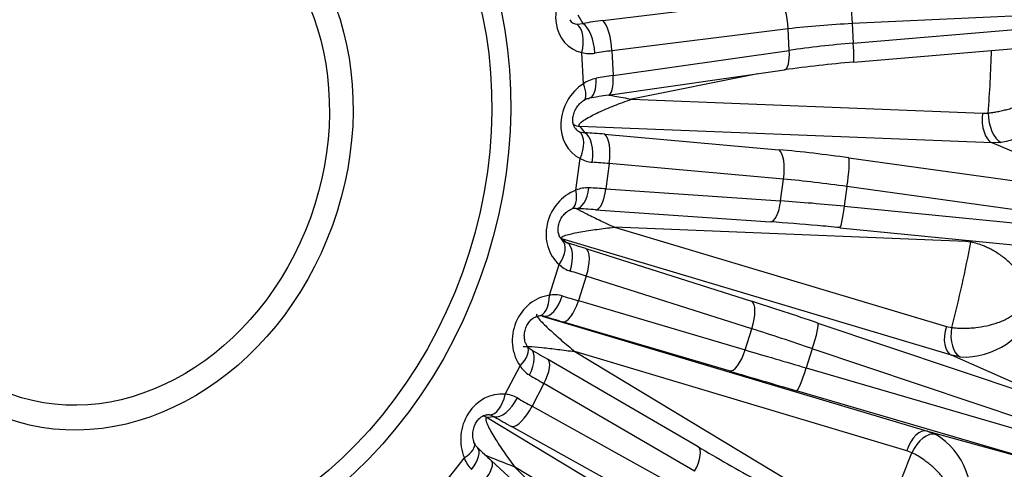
# Model space of a CAD drawing. Header units: millimetres. Extents: x 0 to 2285, y 0 to 1615.
# Tile 8 of 20: x 1574 to 1767, y 416 to 505. Entities that reach past the tile are written whole.
import ezdxf

# ---------------------------------------------------------------- set-up
doc = ezdxf.new("R2010")
doc.units = ezdxf.units.MM
doc.header["$LTSCALE"] = 7.692308
doc.layers.add('CAP500B', color=7, linetype='Continuous')
doc.layers.add('Default', color=7, linetype='Continuous')

# ---------------------------------------------------------------- blocks, each defined once
blk = doc.blocks.new('SE1')
at = {"layer": 'CAP500B', "color": 7, "linetype": 'Continuous'}
for p, q in [((1688.28, 504.39), (1722.81, 508.67)), ((1683.38, 505.53), (1684.37, 503.82)), ((1790.22, 506.22), (1737.15, 503.8)), ((1683.26, 503.66), (1684.37, 503.82)), ((1737.15, 503.8), (1737.34, 499.99)), ((1737.34, 499.99), (1790.3, 504.47)), ((1724.59, 502.76), (1690.06, 498.49)), ((1724.79, 498.55), (1724.59, 502.76)), ((1737.35, 496.25), (1790.31, 500.73)), ((1684.46, 492.01), (1684.17, 498.14)), ((1690.06, 498.49), (1690.29, 493.61)), ((1690.29, 493.61), (1724.79, 498.55)), ((1689.34, 489.77), (1723.84, 494.72)), ((1718.65, 493.98), (1693.89, 488.98)), ((1693.89, 488.98), (1762.68, 486.22)), ((1762.68, 486.22), (1763.76, 486.28)), ((1683.71, 482.6), (1684.76, 482.42)), ((1683.79, 483.65), (1684.76, 482.42)), ((1764.54, 480.41), (1683.79, 483.65)), ((1688.63, 482.13), (1722.78, 479.08)), ((1766.29, 480.51), (1764.54, 480.41)), ((1788.64, 470.33), (1764.54, 480.41)), ((1682.99, 471.14), (1683.82, 477.36)), ((1736.45, 477.51), (1788.89, 470.22)), ((1689.53, 476.37), (1688.87, 471.42)), ((1723.68, 473.32), (1689.53, 476.37)), ((1723.11, 469.05), (1723.68, 473.32)), ((1688.87, 471.42), (1723.11, 469.05)), ((1736.1, 471.88), (1735.58, 468.01)), ((1788.55, 464.59), (1736.1, 471.88)), ((1686.85, 467.33), (1721.09, 464.96)), ((1735.58, 468.01), (1788.31, 462.82)), ((1759.31, 461.13), (1690.53, 463.9)), ((1690.53, 463.9), (1755.57, 444.47)), ((1734.67, 463.81), (1787.39, 458.61)), ((1680.23, 461.6), (1681.26, 460.85)), ((1756.58, 438.8), (1680.23, 461.6)), ((1680.32, 461.35), (1681.26, 460.85)), ((1760.37, 460.99), (1759.31, 461.13)), ((1684.93, 459.71), (1717.39, 449.39)), ((1677.8, 450.56), (1679.72, 456.59)), ((1685.03, 454.31), (1683.5, 449.51)), ((1717.48, 444), (1685.03, 454.31)), ((1683.5, 449.51), (1716.16, 439.85)), ((1676.69, 446.48), (1675.61, 446.54)), ((1676.39, 446.49), (1751.86, 423.96)), ((1713.04, 435.73), (1680.38, 445.38)), ((1716.16, 439.85), (1717.48, 444)), ((1730.41, 445.13), (1780.51, 428.25)), ((1755.57, 444.47), (1756.62, 444.27)), ((1729.31, 440.1), (1728.12, 436.35)), ((1779.41, 423.22), (1729.31, 440.1)), ((1706.97, 420.87), (1677.44, 438.06)), ((1747.82, 420.11), (1682.78, 439.53)), ((1682.78, 439.53), (1741.24, 404.3)), ((1780.27, 428.36), (1756.58, 438.8)), ((1758.26, 438.48), (1756.58, 438.8)), ((1669.12, 431.16), (1672.05, 436.75)), ((1728.12, 436.35), (1778.87, 421.5)), ((1676.73, 433.27), (1674.4, 428.81)), ((1706.26, 416.08), (1676.73, 433.27)), ((1776.94, 417.01), (1726.19, 431.86)), ((1674.4, 428.81), (1704.25, 412.23)), ((1667.05, 426.74), (1665.64, 426.59)), ((1665.64, 426.59), (1734.26, 385.23)), ((1667.05, 426.74), (1666.07, 427.13)), ((1700.25, 408.25), (1670.41, 424.83)), ((1751.86, 423.96), (1776.68, 417.08)), ((1751.86, 423.96), (1753.43, 423.31)), ((1657.34, 413.79), (1661.14, 418.7)), ((1748.8, 419.71), (1747.82, 420.11)), ((1691.95, 394.74), (1666.47, 418.12)), ((1729.44, 381.74), (1670.98, 416.97)), ((1670.98, 416.97), (1701.3, 386.53))]:
    blk.add_line(p, q, dxfattribs=at)
for centre, radius, start, end in [((1685.73, 503.68), 5.76, 254.2874, 279.7251), ((1757.07, 261.45), 235.63, 94.8002, 98.1075), ((1688.03, 487.11), 6.06, 100.3562, 126.0176), ((1710.46, 344.33), 146.97, 98.2611, 99.7458), ((1686.54, 482), 5.37, 239.6253, 266.5796), ((1685.28, 466.02), 5.61, 87.2652, 114.0859), ((1682.76, 466.22), 1.36, 77.4196, 118.9553), ((1667.21, 180.42), 287.58, 86.0841, 86.8429), ((1693.29, 61), 404.91, 84.7568, 86.0631), ((1703.35, 151.13), 314.25, 84.2808, 85.0815), ((1683.44, 460.35), 5.29, 225.3175, 252.8694), ((1678.82, 445.32), 5.34, 73.5894, 101.0916), ((1759.03, 453.25), 14.79, 267.0178, 341.3844), ((1674.73, 441.27), 1.41, 207.9025, 245.4664), ((1676.69, 439.63), 5.46, 211.8557, 239.0682), ((1668.86, 425.87), 5.3, 59.7724, 87.1184), ((1746.1, 411.03), 14.31, 342.5307, 59.1751), ((1664.8, 422.09), 1.75, 195.987, 230.9605), ((1792.95, 555.58), 186.8, 226.2149, 227.3814), ((1666.65, 420.64), 5.85, 199.4536, 225.672), ((1711.93, 527.21), 117.6, 246.494, 249.6215)]:
    blk.add_arc(centre, radius, start, end, dxfattribs=at)
for centre, major_axis, ratio, start_param, end_param in [((1592.23, 479.78), (84.99, 235.11), 0.827748, 0, 3.141593), ((1632.62, 465.18), (-74.89, -207.18), 0.827748, 0.020701, 3.120891), ((1686.83, 506.38), (4.7, 7.41), 0.841935, 1.286867, 3.43971), ((1736.75, 505.04), (0.23, -4.99), 0.072263, 1.316786, 2.848782), ((1722.93, 503.88), (0.61, -4.96), 0.313458, 1.305387, 2.833577), ((1684.2, 507.34), (1.61, 3.51), 0.680325, 2.746759, 3.404118), ((1681.53, 499.09), (-1.07, -4.88), 0.55777, 1.49719, 2.884075), ((1699.99, 495.14), (-35, -0.83), 0.288013, -1.236633, -1.115061), ((1684.48, 499.04), (0.82, -4.93), 0.42098, 1.29126, 2.818623), ((1688.4, 499.6), (0.61, -4.96), 0.313458, 1.305387, 2.833577), ((1741.32, 489.34), (-50, -1.06), 0.291593, 4.789606, 5.047351), ((1741.3, 489.66), (-49.88, -3.63), 0.21214, 4.776585, 5.034329), ((1736.93, 501.23), (-0.42, 4.98), 0.0622, 3.141593, 4.455775), ((1700.1, 490.35), (-30, -0.59), 0.293977, -1.23529, -1.113718), ((1723.13, 499.67), (-0.71, 4.95), 0.308714, 3.141593, 4.441039), ((1590.12, 480.54), (69.79, 193.07), 0.827748, 5.031596, 5.09254), ((1687.85, 484.99), (4.45, 7.39), 0.8699, 1.05318, 3.206023), ((1681.83, 492.97), (-2.69, 4.21), 0.381706, 3.147983, 4.251272), ((1684.72, 494.1), (-0.86, 4.93), 0.418877, 3.142471, 4.429144), ((1700.2, 488.36), (-29.93, -2.22), 0.209717, -1.249109, -1.127537), ((1688.63, 494.72), (-0.71, 4.95), 0.308714, 3.141593, 4.441039), ((1765.31, 485.27), (-0.2, -5), 0.542759, 4.542157, 6.06932), ((1766.4, 485.32), (0.72, -4.95), 0.513097, 4.444643, 5.964667), ((1684.33, 487.05), (2.75, 2.17), 0.96611, 3.504912, 3.903865), ((1685.21, 485.94), (1.61, 3.29), 0.728083, 2.80461, 3.186506), ((1681.18, 478.31), (2.26, 4.46), 0.558272, 4.780256, 6.167141), ((1700.14, 474.4), (-34.58, 5.5), 0.178323, -1.203322, -1.08175), ((1683.99, 477.56), (-0.32, -4.99), 0.461776, 1.411885, 2.939248), ((1687.86, 477.27), (-0.45, -4.98), 0.352893, 1.421717, 2.949907), ((1740.86, 466.93), (-54.33, 8.64), 0.178323, -1.461066, -1.203322), ((1722.01, 474.22), (-0.45, -4.98), 0.352893, 1.421717, 2.949907), ((1699.37, 469.54), (-29.62, 4.83), 0.184304, -1.202412, -1.08084), ((1735.67, 472.65), (-0.69, -4.95), 0.10692, 1.429337, 2.961333), ((1740.09, 462.07), (-49.38, 7.98), 0.181913, -1.460527, -1.202782), ((1684.94, 463.27), (-3.72, -7.67), 0.891474, 3.89396, 6.046803), ((1680.35, 472.1), (-1.75, 4.68), 0.45887, 3.13843, 4.340439), ((1683.32, 472.56), (0.27, 4.99), 0.460589, 3.143797, 4.549197), ((1699.1, 467.52), (-29.85, 3.15), 0.100046, -1.21048, -1.088908), ((1687.2, 472.32), (0.35, 4.99), 0.350215, 3.141593, 4.556324), ((1721.44, 469.94), (0.35, 4.99), 0.350215, 3.141593, 4.556324), ((1740.14, 462.4), (-49.73, 5.33), 0.102462, -1.46813, -1.210386), ((1735.16, 468.79), (0.49, 4.98), 0.101239, 3.141593, 4.566793), ((1677.08, 457.55), (-3.28, -3.77), 0.534375, 1.774637, 3.161522), ((1761.95, 460.18), (-0.2, -5), 0.542759, 4.490589, 4.542157), ((1763.01, 460.03), (-1.14, -4.87), 0.55851, 4.587292, 4.647428), ((1696.53, 453.55), (-33.09, 11.43), 0.062434, -1.191326, -1.069754), ((1679.63, 456.14), (-1.47, -4.78), 0.478933, 1.543073, 3.070436), ((1683.31, 454.99), (-1.51, -4.77), 0.369107, 1.546199, 3.074388), ((1590.12, 480.54), (69.79, 193.07), 0.827748, 4.822157, 4.905951), ((1694.9, 448.84), (-28.33, 9.91), 0.068439, -1.190897, -1.069325), ((1678.23, 442.19), (-2.55, -8.11), 0.896217, 3.535441, 5.688283), ((1675.16, 451.51), (-0.65, 4.96), 0.51598, 3.06522, 4.452105), ((1678.08, 451.28), (-1.42, -4.79), 0.478714, 0.011162, 1.538525), ((1694.28, 446.87), (-28.85, 8.28), 0.01582, 1.070836, 1.192408), ((1681.78, 450.18), (-1.42, -4.79), 0.368611, 0.010542, 1.538732), ((1735.61, 439.72), (-52, 17.96), 0.062434, -1.449071, -1.191326), ((1715.76, 444.68), (-1.51, -4.77), 0.369107, 1.546199, 3.074388), ((1692.88, 442.07), (-33.61, 9.79), 0.009803, 1.071048, 1.19262), ((1733.98, 435.01), (-47.24, 16.45), 0.066037, -1.448819, -1.191075), ((1728.78, 440.41), (-1.6, -4.74), 0.120363, 1.546686, 3.078682), ((1758.21, 443.52), (-1.43, -4.79), 0.560482, 4.680589, 6.207752), ((1759.25, 443.32), (-0.49, -4.98), 0.549097, 4.573823, 6.093846), ((1669.41, 437.7), (-4.07, -2.9), 0.487123, 1.89532, 3.127236), ((1671.59, 435.69), (-2.55, -4.3), 0.471703, 1.676172, 3.142176), ((1689.31, 433.51), (-30.62, 16.97), 0.054603, 1.078244, 1.199816), ((1714.44, 440.53), (-1.42, -4.79), 0.368611, 0.010542, 1.538732), ((1734.08, 435.32), (-48.06, 13.88), 0.013413, 1.192499, 1.450244), ((1674.92, 433.73), (-2.52, -4.32), 0.361391, 1.671976, 3.141593), ((1674.92, 433.73), (-2.52, -4.32), 0.361391, 3.141593, 3.200165), ((1727.59, 436.66), (-1.4, -4.8), 0.119311, 0.00987, 1.541867), ((1686.89, 429.14), (-26.19, 14.65), 0.048573, 1.078293, 1.199865), ((1732.68, 430.52), (-52.82, 15.39), 0.009803, 1.19262, 1.450365), ((1668.02, 422.66), (-1.56, -8.43), 0.880968, 3.202556, 5.355399), ((1666.48, 432.11), (-0.57, -4.97), 0.550538, 0.053748, 1.440633), ((1669.24, 431.19), (-2.51, -4.32), 0.47246, 0.144364, 1.671727), ((1685.94, 427.32), (-26.98, 13.14), 0.132831, 1.073106, 1.194678), ((1672.6, 429.28), (-2.43, -4.37), 0.363099, 0.136505, 1.664695), ((1664.11, 423.48), (0.36, -3.48), 0.972382, 2.567276, 2.860016), ((1665.38, 423.61), (0.88, 3.49), 0.748164, 0.074703, 0.224343), ((1683.75, 422.87), (-31.41, 15.45), 0.12684, 1.073803, 1.195375), ((1750.46, 419.16), (1.43, 4.79), 0.560482, 0.011833, 1.538996), ((1751.44, 418.76), (-2.32, -4.43), 0.557501, 3.26887, 4.788893), ((1658.5, 419.65), (-4.6, -1.95), 0.418581, 1.994831, 3.13032), ((1660.23, 417.12), (-3.47, -3.6), 0.4404, 1.802025, 3.141496), ((1704.45, 416.55), (-2.52, -4.32), 0.361391, 1.671976, 3.141593), ((1725.67, 413.69), (-48.12, 26.67), 0.054603, 1.199816, 1.457561), ((1590.12, 480.54), (-69.79, -193.07), 0.827748, 1.471125, 1.554919), ((1663.09, 414.44), (-3.38, -3.68), 0.330083, 1.791916, 3.141593)]:
    blk.add_ellipse(centre, major_axis=major_axis, ratio=ratio, start_param=start_param, end_param=end_param, dxfattribs=at)
for centre, major_axis in [((1639.72, 462.61), (84.99, 235.11)), ((1639.72, 462.61), (74.89, 207.18)), ((1598.03, 477.68), (28.9, 79.94)), ((1597.53, 477.86), (27.61, 76.38)), ((1590.74, 480.32), (-19.45, -53.81)), ((1590.12, 480.54), (17.84, 49.36))]:
    blk.add_ellipse(centre, major_axis=major_axis, ratio=0.827748, dxfattribs=at)
for points, knots in [([(1677.52, 714.74), (1676.81, 715.01), (1673.79, 716.16), (1667.71, 718.08), (1659.84, 720.28), (1651.77, 722.12), (1643.65, 723.59), (1635.44, 724.71), (1627.17, 725.45), (1618.84, 725.84), (1610.48, 725.86), (1602.09, 725.51), (1593.68, 724.79), (1585.26, 723.71), (1576.86, 722.26), (1568.47, 720.44), (1560.12, 718.27), (1551.81, 715.74), (1543.56, 712.85), (1535.38, 709.61), (1527.28, 706.02), (1519.28, 702.09), (1511.39, 697.83), (1503.62, 693.24), (1495.98, 688.32), (1488.49, 683.09), (1481.15, 677.55), (1473.98, 671.71), (1466.98, 665.58), (1460.18, 659.17), (1453.57, 652.5), (1447.17, 645.56), (1440.99, 638.37), (1435.04, 630.94), (1429.33, 623.29), (1423.86, 615.42), (1418.64, 607.35), (1413.68, 599.09), (1408.99, 590.65), (1404.58, 582.04), (1400.45, 573.27), (1396.6, 564.37), (1393.05, 555.34), (1389.8, 546.2), (1386.85, 536.95), (1384.21, 527.62), (1381.88, 518.22), (1379.87, 508.76), (1378.17, 499.25), (1376.8, 489.71), (1375.75, 480.15), (1375.02, 470.59), (1374.63, 461.04), (1374.56, 451.52), (1374.82, 442.04), (1375.41, 432.61), (1376.32, 423.26), (1377.57, 413.98), (1379.14, 404.81), (1381.03, 395.74), (1383.25, 386.8), (1385.78, 378), (1388.63, 369.35), (1391.79, 360.88), (1395.25, 352.58), (1399.01, 344.47), (1403.07, 336.57), (1407.41, 328.89), (1412.04, 321.44), (1416.93, 314.24), (1422.09, 307.28), (1427.51, 300.6), (1433.17, 294.18), (1439.08, 288.05), (1445.2, 282.21), (1451.55, 276.67), (1458.11, 271.44), (1464.86, 266.52), (1471.8, 261.93), (1478.92, 257.67), (1486.21, 253.73), (1493.61, 250.17), (1500.8, 247.06), (1505.08, 245.49), (1507.32, 244.67)], [0, 0, 0, 0, 0.003046, 0.01513, 0.027213, 0.039297, 0.051385, 0.063481, 0.075587, 0.087704, 0.099836, 0.111983, 0.124148, 0.136332, 0.148535, 0.160759, 0.173003, 0.185268, 0.197553, 0.209858, 0.222181, 0.234522, 0.246881, 0.259254, 0.271643, 0.284044, 0.296457, 0.308881, 0.321314, 0.333756, 0.346204, 0.358659, 0.371119, 0.383584, 0.396052, 0.408524, 0.420999, 0.433475, 0.445954, 0.458435, 0.470917, 0.4834, 0.495884, 0.508369, 0.520856, 0.533342, 0.54583, 0.558318, 0.570806, 0.583295, 0.595783, 0.608271, 0.620758, 0.633243, 0.645727, 0.658208, 0.670685, 0.683159, 0.695627, 0.708088, 0.720543, 0.732988, 0.745423, 0.757847, 0.770258, 0.782654, 0.795034, 0.807397, 0.819742, 0.832067, 0.844372, 0.856655, 0.868917, 0.881157, 0.893376, 0.905574, 0.917752, 0.929911, 0.942052, 0.954178, 0.96629, 0.978391, 0.990484, 1, 1, 1, 1]), ([(1763.76, 486.28), (1764.06, 486.31), (1764.66, 486.39), (1765.59, 486.55), (1766.55, 486.75), (1767.51, 486.99), (1768.84, 487.38), (1770.57, 488), (1772.62, 488.97), (1774.2, 490), (1775.26, 490.98), (1775.91, 491.81), (1776.37, 492.71), (1776.46, 493.38), (1776.51, 493.7)], [0, 0, 0, 0, 0.064038, 0.128301, 0.192994, 0.255406, 0.318078, 0.454344, 0.596096, 0.736295, 0.808027, 0.8722, 0.938335, 1, 1, 1, 1]), ([(1779.18, 493.2), (1779.15, 492.86), (1779.09, 492.17), (1778.86, 491.15), (1778.5, 490.03), (1777.94, 488.79), (1777.18, 487.53), (1776.28, 486.35), (1775.33, 485.32), (1774.33, 484.39), (1772.98, 483.31), (1771.58, 482.42), (1770.21, 481.72), (1769.06, 481.23), (1767.73, 480.78), (1766.76, 480.6), (1766.29, 480.51)], [0, 0, 0, 0, 0.052165, 0.105854, 0.161237, 0.232387, 0.313468, 0.385599, 0.45565, 0.52412, 0.590928, 0.716274, 0.773804, 0.828939, 0.915734, 1, 1, 1, 1]), ([(1682.9, 483.23), (1682.89, 483.24), (1682.78, 483.35), (1682.58, 483.74), (1682.38, 484.45), (1682.38, 485.36), (1682.61, 486.37), (1683.07, 487.32), (1683.75, 488.18), (1684.22, 488.54), (1684.52, 488.75)], [0, 0, 0, 0, 0.017866, 0.168603, 0.297836, 0.428878, 0.556373, 0.689165, 0.831897, 1, 1, 1, 1]), ([(1683.79, 483.65), (1683.65, 483.73), (1683.61, 483.84), (1683.66, 484.07), (1683.74, 484.19), (1684.08, 484.56), (1684.42, 484.8), (1685.54, 485.51), (1686.46, 485.97), (1688.41, 486.87), (1689.45, 487.31), (1691.07, 487.95), (1691.62, 488.16), (1692.74, 488.58), (1693.3, 488.78), (1693.89, 488.98)], [0, 0, 0, 0, 0.0625, 0.0625, 0.125, 0.125, 0.25, 0.25, 0.5, 0.5, 0.75, 0.75, 0.875, 0.875, 1, 1, 1, 1]), ([(1684.52, 488.75), (1684.56, 488.78), (1684.83, 488.96), (1685.23, 489.14), (1685.51, 489.15), (1685.57, 489.15)], [0, 0, 0, 0, 0.10018, 0.833195, 1, 1, 1, 1]), ([(1689.5, 489.81), (1689.86, 489.74), (1690.24, 489.67), (1691.14, 489.51), (1691.68, 489.41), (1692.77, 489.2), (1693.31, 489.1), (1693.89, 488.98)], [0.6603884, 0.6603884, 0.6603884, 0.6603884, 0.75, 0.75, 0.875, 0.875, 1, 1, 1, 1]), ([(1680.36, 461.32), (1680.3, 461.38), (1680.12, 461.55), (1679.82, 461.97), (1679.57, 462.68), (1679.48, 463.55), (1679.61, 464.51), (1679.98, 465.48), (1680.54, 466.32), (1681.22, 466.97), (1681.77, 467.28), (1682.04, 467.39), (1682.1, 467.41)], [0, 0, 0, 0, 0.058649, 0.196465, 0.311877, 0.414204, 0.517891, 0.620036, 0.726624, 0.841826, 0.968929, 1, 1, 1, 1]), ([(1683.03, 467.56), (1683.56, 467.29), (1684.16, 466.99), (1685.65, 466.25), (1686.57, 465.8), (1688.01, 465.1), (1688.5, 464.87), (1689.5, 464.39), (1690, 464.15), (1690.53, 463.9)], [0.3164826, 0.3164826, 0.3164826, 0.3164826, 0.5, 0.5, 0.75, 0.75, 0.875, 0.875, 1, 1, 1, 1]), ([(1680.23, 461.6), (1680.08, 461.68), (1680.04, 461.75), (1680.1, 461.9), (1680.18, 461.97), (1680.54, 462.17), (1680.88, 462.29), (1682.03, 462.62), (1682.97, 462.81), (1684.95, 463.17), (1686.01, 463.33), (1687.66, 463.56), (1688.22, 463.63), (1689.36, 463.77), (1689.93, 463.83), (1690.53, 463.9)], [0, 0, 0, 0, 0.0625, 0.0625, 0.125, 0.125, 0.25, 0.25, 0.5, 0.5, 0.75, 0.75, 0.875, 0.875, 1, 1, 1, 1]), ([(1770.77, 450.9), (1770.8, 451.06), (1770.86, 451.39), (1770.86, 451.9), (1770.81, 452.42), (1770.65, 453.1), (1770.31, 453.96), (1769.55, 455.25), (1768.3, 456.72), (1766.58, 458.19), (1765.06, 459.17), (1763.87, 459.8), (1762.85, 460.26), (1761.67, 460.69), (1760.8, 460.89), (1760.37, 460.99)], [0, 0, 0, 0, 0.030457, 0.061491, 0.093633, 0.127364, 0.191354, 0.26288, 0.404297, 0.545166, 0.681898, 0.744236, 0.806324, 0.903533, 1, 1, 1, 1]), ([(1756.62, 444.27), (1756.91, 444.23), (1757.49, 444.16), (1758.42, 444.11), (1759.37, 444.11), (1760.35, 444.15), (1761.71, 444.27), (1763.51, 444.56), (1765.7, 445.17), (1767.45, 445.94), (1768.68, 446.76), (1769.48, 447.48), (1770.1, 448.31), (1770.31, 448.97), (1770.41, 449.29)], [0, 0, 0, 0, 0.064038, 0.128301, 0.192994, 0.255406, 0.318078, 0.454344, 0.596096, 0.736295, 0.808027, 0.8722, 0.938335, 1, 1, 1, 1]), ([(1673.48, 440.61), (1673.42, 440.7), (1673.25, 440.95), (1673, 441.54), (1672.86, 442.44), (1672.93, 443.42), (1673.23, 444.41), (1673.74, 445.27), (1674.37, 445.93), (1675.06, 446.37), (1675.54, 446.51), (1675.77, 446.55), (1675.81, 446.55)], [0, 0, 0, 0, 0.057613, 0.184206, 0.295569, 0.405531, 0.507835, 0.609916, 0.717318, 0.835378, 0.975942, 1, 1, 1, 1]), ([(1675.5, 446.76), (1675.35, 446.8), (1675.28, 446.78), (1675.25, 446.66), (1675.29, 446.57), (1675.47, 446.26), (1675.7, 445.99), (1676.47, 445.14), (1677.14, 444.49), (1678.58, 443.15), (1679.37, 442.45), (1680.61, 441.37), (1681.03, 441.01), (1681.89, 440.28), (1682.32, 439.92), (1682.78, 439.53)], [0, 0, 0, 0, 0.0625, 0.0625, 0.125, 0.125, 0.25, 0.25, 0.5, 0.5, 0.75, 0.75, 0.875, 0.875, 1, 1, 1, 1]), ([(1672.66, 440.46), (1672.66, 440.47), (1672.66, 440.47), (1672.69, 440.51), (1672.77, 440.53), (1673.1, 440.56), (1673.43, 440.55), (1674.54, 440.5), (1675.44, 440.42), (1677.37, 440.22), (1678.39, 440.1), (1679.99, 439.9), (1680.54, 439.83), (1681.65, 439.69), (1682.2, 439.62), (1682.78, 439.53)], [0.0498706, 0.0498706, 0.0498706, 0.0498706, 0.0625, 0.0625, 0.125, 0.125, 0.25, 0.25, 0.5, 0.5, 0.75, 0.75, 0.875, 0.875, 1, 1, 1, 1]), ([(1663.1, 421.6), (1663.05, 421.73), (1662.91, 422.1), (1662.76, 422.9), (1662.81, 423.97), (1663.1, 425), (1663.57, 425.87), (1664.17, 426.53), (1664.79, 426.95), (1665.3, 427.13), (1665.53, 427.13), (1665.63, 427.13)], [0, 0, 0, 0, 0.061294, 0.203304, 0.329547, 0.444045, 0.552958, 0.663163, 0.782096, 0.91761, 1, 1, 1, 1]), ([(1665.64, 426.59), (1665.48, 426.63), (1665.39, 426.58), (1665.31, 426.39), (1665.31, 426.27), (1665.39, 425.82), (1665.54, 425.45), (1666.07, 424.3), (1666.57, 423.44), (1667.67, 421.67), (1668.28, 420.75), (1669.25, 419.35), (1669.58, 418.88), (1670.27, 417.93), (1670.61, 417.46), (1670.98, 416.97)], [0, 0, 0, 0, 0.0625, 0.0625, 0.125, 0.125, 0.25, 0.25, 0.5, 0.5, 0.75, 0.75, 0.875, 0.875, 1, 1, 1, 1]), ([(1757.19, 407.73), (1757.24, 407.89), (1757.36, 408.2), (1757.45, 408.7), (1757.48, 409.22), (1757.44, 409.91), (1757.25, 410.8), (1756.72, 412.19), (1755.74, 413.85), (1754.31, 415.61), (1753, 416.87), (1751.95, 417.74), (1751.05, 418.42), (1749.99, 419.11), (1749.2, 419.51), (1748.8, 419.71)], [0, 0, 0, 0, 0.030457, 0.061491, 0.093633, 0.127364, 0.191354, 0.26288, 0.404297, 0.545166, 0.681898, 0.744236, 0.806324, 0.903533, 1, 1, 1, 1])]:
    blk.add_open_spline(points, degree=3, knots=knots, dxfattribs=at)

msp = doc.modelspace()

# ---------------------------------------------------------------- block references
at = {"layer": 'Default'}
msp.add_blockref('SE1', (0, 0), dxfattribs=at)

doc.saveas('drawing.dxf')
